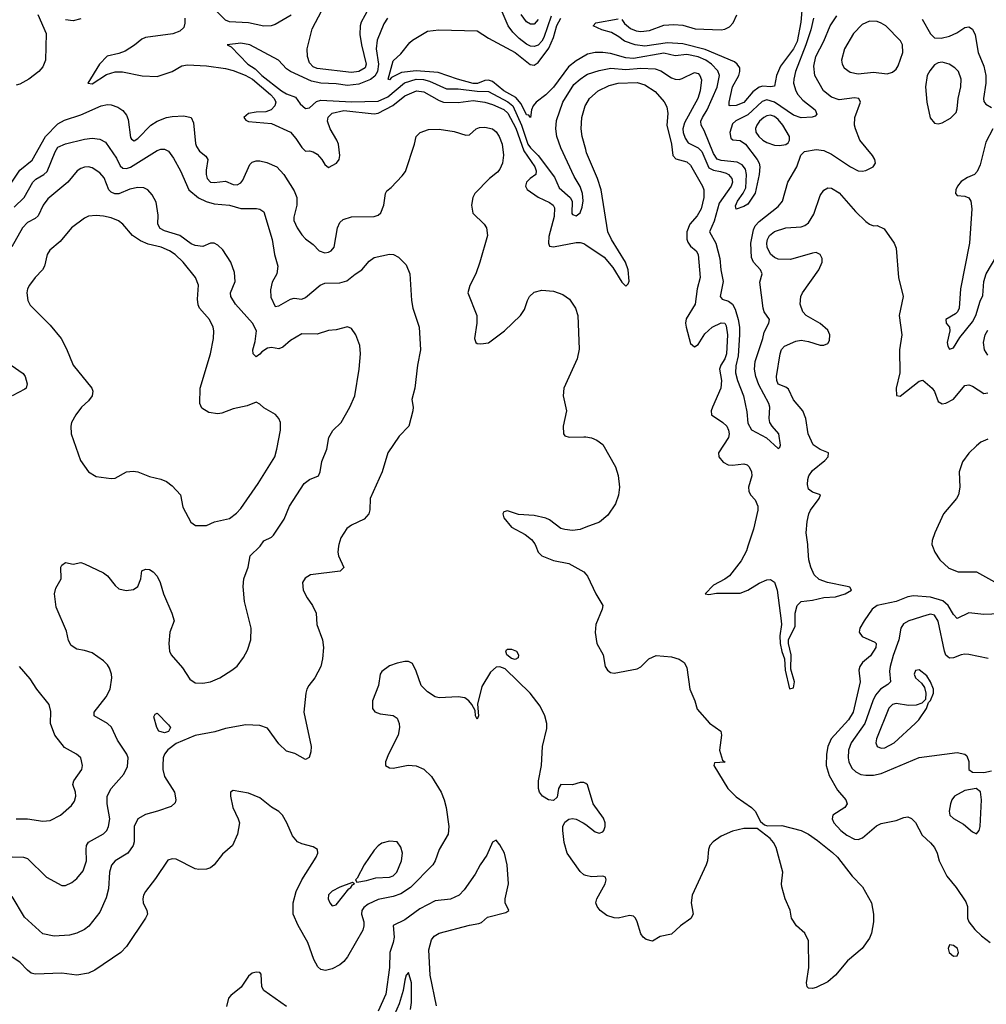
# Model space of a CAD drawing. Header units: inches. Extents: x 1682530 to 1839546, y 640742 to 791647.
# Tile 234 of 256: x 1697029 to 1702102, y 727598 to 732763. Entities that reach past the tile are written whole.
import ezdxf

# ---------------------------------------------------------------- set-up
doc = ezdxf.new("R2010")
doc.units = ezdxf.units.IN
doc.header["$MEASUREMENT"] = 0
for name, color, linetype in [('B6792', 7, 'Continuous'), ('B6793', 7, 'Continuous'), ('B7702', 7, 'Continuous'), ('B7703', 7, 'Continuous')]:
    doc.layers.add(name, color=color, linetype=linetype)

msp = doc.modelspace()

# ---------------------------------------------------------------- linework, layer by layer
at = {"layer": 'B6792', "color": 5}
for points, elevation in [([(1696990, 728371.8), (1697050, 728369.4), (1697070, 728362.3), (1697170, 728264.9), (1697250, 728221.1), (1697270, 728221.1), (1697303, 728237), (1697330, 728257.4), (1697362.3, 728297.7), (1697380.7, 728350), (1697378.3, 728410), (1697380.7, 728430), (1697391.1, 728448.9), (1697468.9, 728491.1), (1697486.3, 728510), (1697496, 728530), (1697502.7, 728570), (1697487.9, 728650), (1697489.1, 728690), (1697510, 728730.3), (1697575.8, 728804.2), (1697594.6, 728845.4), (1697599.1, 728890), (1697591.3, 728910), (1697542.3, 728982.3), (1697512, 729052), (1697491, 729071), (1697420.5, 729110), (1697419.7, 729130), (1697483.4, 729210), (1697503.7, 729250), (1697512.7, 729310), (1697510.9, 729330), (1697500.3, 729360.3), (1697490, 729378.4), (1697470, 729398.9), (1697410, 729441.7), (1697370, 729454.3), (1697330, 729459.7), (1697299.5, 729479.5), (1697286.1, 729506.1), (1697275.6, 729555.6), (1697221.4, 729681.5), (1697211.6, 729750), (1697219.7, 729780.3), (1697247, 729830), (1697246, 729890), (1697250, 729902), (1697270, 729914.8), (1697310, 729906.8), (1697350, 729914.8), (1697370, 729907.3), (1697470, 729860.7), (1697490, 729844.9), (1697530, 729794), (1697550, 729776.3), (1697588.5, 729768.5), (1697626.6, 729773.4), (1697649.4, 729790), (1697665.1, 729830), (1697670, 729871.3), (1697690, 729881), (1697710, 729878.8), (1697730, 729866.8), (1697750, 729842.8), (1697766, 729810), (1697784.4, 729750), (1697828.2, 729650), (1697840.7, 729610), (1697818, 729550), (1697811.7, 729490), (1697815.8, 729450), (1697824.4, 729430), (1697883, 729363), (1697923.1, 729303.1), (1697950, 729283.8), (1697990, 729282), (1698030, 729288.5), (1698079.3, 729310), (1698142.7, 729350), (1698170, 729370.8), (1698203.8, 729416.2), (1698224.1, 729455.9), (1698242.7, 729510), (1698243.9, 729570), (1698209.8, 729709.8), (1698202, 729790), (1698205.1, 729830), (1698228.3, 729890), (1698239.5, 729950), (1698290, 729998.8), (1698290.8, 730000)], 660), ([(1698703.2, 730000), (1698699.5, 729970), (1698702, 729950), (1698731.3, 729888.7), (1698710.6, 729869.4), (1698556, 729850), (1698527.6, 729832.4), (1698514, 729810), (1698516.9, 729770), (1698538, 729730), (1698566.3, 729690), (1698584.7, 729650), (1698588.2, 729590), (1698618, 729510), (1698623.9, 729470), (1698618.9, 729410), (1698609.7, 729370.3), (1698577.6, 729310), (1698547.3, 729270), (1698536.2, 729250), (1698531.6, 729230), (1698520.7, 729130), (1698559.3, 728950), (1698558, 728922), (1698548.4, 728891.6), (1698530, 728882), (1698473.7, 728913.7), (1698430, 728924.9), (1698390, 728964), (1698330, 729045.5), (1698290, 729059.5), (1698217, 729063), (1698110, 729044.2), (1698053, 729027), (1697950, 729006.8), (1697850, 728966.2), (1697807.5, 728932.5), (1697789.8, 728910), (1697782.8, 728890), (1697779.8, 728850), (1697780.3, 728830), (1697790, 728792.3), (1697842, 728710), (1697849.6, 728670.4), (1697844.9, 728655.1), (1697824, 728636), (1697753.2, 728610), (1697690, 728594), (1697649.7, 728570), (1697630.8, 728530), (1697629.8, 728450.2), (1697624.8, 728430), (1697597.4, 728390), (1697530, 728350.2), (1697511.8, 728328.2), (1697500.6, 728290), (1697496.1, 728203.9), (1697483.3, 728156.7), (1697450, 728081.6), (1697392.7, 728007.3), (1697369.6, 727990), (1697330, 727970.2), (1697290, 727959.7), (1697210, 727954.9), (1697150, 727967.4), (1697054.5, 728054.5), (1696990, 728163.7)], 640), ([(1699739, 730000), (1699750.6, 729970), (1699769.9, 729949.9), (1699830, 729925.3), (1699911.1, 729910), (1699990, 729866), (1700000, 729854.5)], 620), ([(1700000, 728755), (1699990, 728761.7), (1699970, 728760.9), (1699930, 728749.1), (1699869.8, 728750.2), (1699856.4, 728730), (1699850, 728684.9), (1699830, 728666.8), (1699804.7, 728670), (1699773.4, 728690), (1699757.5, 728710), (1699752, 728730), (1699752.1, 728770), (1699768.2, 728850), (1699772.8, 728950), (1699795.1, 729044.9), (1699795.5, 729070), (1699785.2, 729110), (1699761.1, 729161.1), (1699707.8, 729230), (1699577.5, 729357.5), (1699550, 729367.9), (1699530, 729366.7), (1699500, 729340), (1699455.6, 729264.4), (1699432.1, 729172.1), (1699438, 729110), (1699430, 729094), (1699422, 729110), (1699419.6, 729139.6), (1699402.8, 729170), (1699386, 729190), (1699365.1, 729205.1), (1699331, 729211), (1699230, 729204.8), (1699210, 729211), (1699170, 729236.6), (1699135.6, 729270), (1699110, 729344.9), (1699090, 729384.9), (1699070, 729395.5), (1699050, 729396.3), (1699010, 729387.7), (1698970, 729372.7), (1698930, 729342.6), (1698920.4, 729330), (1698913.1, 729270), (1698880.4, 729190), (1698880.5, 729150), (1698892.5, 729132.5), (1698921.8, 729121.8), (1698990, 729112.8), (1699010, 729098.4), (1699021.7, 729070), (1699023.5, 729050), (1699015.3, 729010), (1698965.4, 728910), (1698949.6, 728870), (1698949.5, 728850), (1698970, 728838), (1698990, 728837), (1699068.2, 728851.8), (1699110, 728848.7), (1699150, 728830.8), (1699190, 728793.3), (1699241.4, 728710), (1699256.3, 728670), (1699266.8, 728630), (1699282, 728530), (1699278.7, 728490), (1699231.2, 728410), (1699209.3, 728350.7), (1699197.1, 728330), (1699080.4, 728210), (1699030, 728176.9), (1698990, 728163.8), (1698910, 728148), (1698857.4, 728122.6), (1698834.9, 728105.1), (1698824.8, 728090), (1698823.3, 728070), (1698835.4, 728030), (1698836.1, 728010), (1698830, 727986.5), (1698750, 727846.7), (1698730, 727821.6), (1698710, 727805.4), (1698670, 727782.8), (1698634.9, 727774.9), (1698610, 727779.5), (1698593.5, 727793.5), (1698572.6, 727832.6), (1698541.9, 727921.9), (1698490, 728011.7), (1698465.4, 728070), (1698464.7, 728130), (1698480.9, 728190), (1698509.4, 728250), (1698585.8, 728370), (1698594.2, 728390), (1698592, 728410), (1698570, 728423.9), (1698510, 728439.2), (1698487, 728450), (1698461.1, 728481.1), (1698431, 728550), (1698408.3, 728590), (1698389.6, 728609.6), (1698350, 728631.9), (1698290, 728680.2), (1698230, 728706), (1698150, 728718.8), (1698135.3, 728710), (1698135.1, 728690), (1698147.2, 728630), (1698176.8, 728570), (1698182.2, 728550), (1698172.2, 728490), (1698146.3, 728430), (1698094.5, 728385.5), (1698049.6, 728330), (1698030, 728314), (1698010, 728307.2), (1697970, 728304.2), (1697950, 728307.4), (1697850, 728358.3), (1697830, 728360.9), (1697806.2, 728353.8), (1697742.3, 728257.7), (1697689.6, 728190), (1697679.6, 728170), (1697675.1, 728150), (1697678, 728130), (1697696.2, 728090), (1697699.5, 728070), (1697689.6, 728050), (1697590, 727901.3), (1697560.5, 727870), (1697423.4, 727776.6), (1697390, 727761.6), (1697330, 727751.2), (1697250, 727761.7), (1697110, 727755.5), (1697090, 727760.9), (1697070, 727775.9), (1697030, 727819.4), (1696990, 727844.6)], 620), ([(1697010, 728571), (1697070, 728570.2), (1697150, 728558), (1697190, 728561.1), (1697242.9, 728590), (1697300.4, 728639.6), (1697316.8, 728663.2), (1697324, 728690), (1697322.6, 728710), (1697307.8, 728750), (1697313.3, 728770), (1697354.8, 728830), (1697359.7, 728850), (1697349.7, 728890), (1697327.3, 728910), (1697264.2, 728944.2), (1697212.9, 729010), (1697191.8, 729070), (1697193.3, 729133.3), (1697184.7, 729170), (1697118.9, 729250), (1697084.2, 729304.2), (1697028.2, 729370)], 680), ([(1700000, 728273.7), (1699990, 728276.3), (1699970, 728294), (1699902, 728390), (1699886.8, 728446.8), (1699879.8, 728510), (1699880.2, 728530), (1699890, 728553.3), (1699911.3, 728568.7), (1699930, 728571.9), (1699950, 728568.1), (1699986.8, 728550), (1700000, 728540)], 620), ([(1699216.6, 727590), (1699184.2, 727750), (1699177.4, 727882.6), (1699190, 727935.1), (1699205.3, 727954.7), (1699230, 727970.6), (1699390, 728012.8), (1699438.7, 728021.3), (1699452.8, 728027.2), (1699485.3, 728054.7), (1699580.7, 728079.3), (1699596, 728090), (1699577.4, 728130), (1699576.5, 728150), (1699594.2, 728230), (1699587.7, 728330), (1699573, 728390), (1699550, 728434.9), (1699530, 728458.4), (1699510, 728448.2), (1699480.8, 728379.2), (1699445.7, 728330), (1699420.2, 728279.8), (1699362.6, 728197.4), (1699336.1, 728170), (1699290.5, 728149.5), (1699210, 728141.1), (1699130, 728098.2), (1699050, 728041.3), (1698988.9, 728011.1), (1698994.7, 727950), (1698990, 727920.9), (1698972.2, 727870), (1698970.3, 727790), (1698950.4, 727650), (1698910, 727560.9)], 580), ([(1698430, 727586.3), (1698310.2, 727670), (1698299.4, 727690), (1698295.9, 727755.9), (1698290, 727764.9), (1698270, 727766.7), (1698250, 727760.3), (1698230, 727744.9), (1698192, 727688), (1698136.7, 727643.3), (1698125.6, 727630), (1698114.1, 727585.9)], 580), ([(1699080.4, 727570), (1699086.2, 727606.2), (1699085.3, 727710), (1699070, 727764.9), (1699058.4, 727750), (1699050, 727724.7), (1699042.4, 727670), (1699020.6, 727599.4), (1698984.4, 727515.6)], 560)]:
    msp.add_lwpolyline(points, dxfattribs=dict(at, elevation=elevation))
for points, elevation in [([(1699630, 729405.7), (1699610, 729411.6), (1699586.3, 729430), (1699580.9, 729450), (1699583.6, 729456.4), (1699590, 729460.7), (1699610, 729461.3), (1699636.4, 729450), (1699646.4, 729430), (1699645.2, 729414.8)], 620), ([(1697790, 729021.7), (1697759.7, 729030), (1697749.7, 729050), (1697734, 729106), (1697740.7, 729119.3), (1697750, 729124), (1697810, 729064.4), (1697820.3, 729050), (1697810, 729029)], 640), ([(1698970, 728454), (1698930, 728442.7), (1698910, 728429.3), (1698890, 728406), (1698838, 728330), (1698801, 728259), (1698792, 728250), (1698798, 728238), (1698850, 728246.7), (1698898.7, 728261.3), (1698970, 728264.5), (1698990, 728271.8), (1699008.2, 728290), (1699032.6, 728350), (1699038.4, 728390), (1699030, 728422), (1699010, 728449)], 640), ([(1698776.4, 728236.4), (1698770, 728235.3), (1698710, 728212.3), (1698670, 728191.8), (1698650, 728172.3), (1698648.2, 728150), (1698657.3, 728130), (1698670, 728114.8), (1698690, 728118.8), (1698756.5, 728203.5), (1698768, 728210), (1698775.3, 728224.7), (1698786, 728230)], 640)]:
    msp.add_lwpolyline(points, close=True, dxfattribs=dict(at, elevation=elevation))
at = {"layer": 'B6793', "color": 5}
for points, elevation in [([(1698860, 732820), (1698820.7, 732750), (1698815.4, 732730), (1698815.1, 732684.9), (1698822.8, 732630), (1698848.1, 732530), (1698842.2, 732510), (1698810, 732490.5), (1698770, 732486.1), (1698590, 732506.1), (1698570, 732515.7), (1698550, 732536.9), (1698540.1, 732570), (1698538.3, 732610), (1698564.8, 732715.2), (1698614.4, 732810)], 580), ([(1699819.1, 732780.9), (1699780.5, 732670), (1699770, 732650.1), (1699750, 732629.6), (1699730, 732621.5), (1699710, 732623.8), (1699690, 732633.5), (1699650, 732663.1), (1699616.7, 732696.7), (1699593.6, 732730), (1699555.5, 732815.5)], 560), ([(1697124.2, 732790), (1697167.5, 732690), (1697165.3, 732550), (1697150, 732514.4), (1697129.9, 732490), (1697077.7, 732450), (1697030, 732424), (1697010, 732418.7)], 620), ([(1697350, 732767.3), (1697310, 732757.2), (1697270, 732762.6)], 620), ([(1697895.2, 732770), (1697896.5, 732743.5), (1697890, 732721.5), (1697870, 732701.9), (1697832.3, 732687.7), (1697690, 732669.1), (1697670, 732659.7), (1697631.8, 732628.2), (1697582.1, 732597.9), (1697550, 732584.6), (1697488.7, 732571.3), (1697448.7, 732530), (1697387.3, 732430), (1697410, 732426.8), (1697484.4, 732475.6), (1697530, 732489.6), (1697568.8, 732488.8), (1697672.5, 732467.5), (1697750, 732464), (1697830, 732491.1), (1697880.1, 732519.9), (1697910, 732525.4), (1698010, 732520.7), (1698110, 732506.3), (1698150, 732495.6), (1698212.2, 732472.2), (1698250.5, 732450.5), (1698346.2, 732370), (1698364.2, 732350), (1698372.8, 732330), (1698368.9, 732310), (1698349.9, 732290.1), (1698321, 732279), (1698270, 732277.8), (1698229.7, 732270), (1698205.7, 732250), (1698216.3, 732236.3), (1698230, 732227.9), (1698350, 732218.4), (1698450, 732172.4), (1698479.2, 732139.2), (1698510, 732092), (1698530, 732072.1), (1698550, 732074.2), (1698570, 732068.8), (1698590, 732056.5), (1698615.8, 732030), (1698630, 732003.6), (1698650, 731987.8), (1698691.8, 732010), (1698706.3, 732030), (1698710.2, 732049.8), (1698701.7, 732110), (1698694.6, 732130), (1698658.7, 732190), (1698645.1, 732230), (1698648.3, 732251.7), (1698670, 732272.5), (1698730, 732285.6), (1698890, 732268), (1698910, 732271.4), (1698988.2, 732311.8), (1699050, 732363.1), (1699111.3, 732388.7), (1699150, 732384.8), (1699230, 732338.2), (1699253.6, 732330), (1699330, 732327.8), (1699410, 732337.9), (1699470, 732329.9), (1699510, 732317.9), (1699570, 732292.1), (1699592, 732272), (1699633.8, 732193.8), (1699675.2, 732075.2), (1699732.7, 731990), (1699740.3, 731970), (1699738.9, 731950), (1699709.2, 731930), (1699689.4, 731910), (1699684.6, 731890), (1699691.8, 731871.8), (1699750, 731832.4), (1699810, 731803.9), (1699829.2, 731790), (1699836.2, 731776.2), (1699835.2, 731730), (1699805.6, 731625.6), (1699805, 731590), (1699810, 731574.7), (1699830.6, 731570.6), (1699950, 731593.5), (1699970, 731594.4), (1699990, 731589), (1700000, 731582.3)], 580), ([(1698453.7, 732786.3), (1698370, 732737.5), (1698349.9, 732730.1), (1698310.6, 732729.4), (1698230, 732746.4), (1698131.2, 732751.2), (1698110, 732759.6), (1698058.8, 732810)], 580), ([(1698959.9, 732770), (1698940, 732740), (1698905.5, 732654.5), (1698900.9, 732610), (1698912.1, 732530), (1698907.9, 732490), (1698893.4, 732466.6), (1698871.2, 732448.8), (1698810, 732424), (1698750, 732417), (1698690, 732425.9), (1698610, 732430.4), (1698560.1, 732440.1), (1698450.4, 732490.4), (1698430, 732505.5), (1698388, 732550), (1698237.1, 732630), (1698190, 732640.2), (1698118, 732630), (1698139.6, 732619.6), (1698226.6, 732530), (1698264.3, 732504.3), (1698300.2, 732470), (1698403.9, 732390), (1698430, 732373.2), (1698476, 732356), (1698501.3, 732321.3), (1698530, 732297.4), (1698550, 732300.5), (1698586.2, 732333.8), (1698610, 732341.1), (1698770, 732332.3), (1698910, 732334.6), (1698961.5, 732358.5), (1699048.3, 732431.7), (1699110, 732450.9), (1699148.9, 732448.9), (1699180.8, 732440.8), (1699270, 732400.3), (1699330, 732399.8), (1699430, 732387.3), (1699490, 732385.5), (1699591.6, 732331.6), (1699616.8, 732310), (1699662.3, 732210), (1699695.9, 732110), (1699710, 732089.7), (1699750.1, 732050.1), (1699836.7, 731936.7), (1699859.8, 731879.8), (1699918, 731830), (1699928.7, 731810), (1699926.5, 731746.5), (1699930, 731740.7), (1699950, 731733.3), (1699970, 731749.6), (1699981.7, 731778.3), (1699987, 731813), (1699983.1, 731850), (1699970, 731886.7), (1699940.1, 731940.1), (1699869.5, 732090), (1699848.8, 732150), (1699842.8, 732190), (1699847, 732233), (1699880.4, 732330), (1699938.2, 732421.8), (1699970, 732451.2), (1700000, 732470.7)], 560), ([(1700000, 732576.5), (1699950, 732547.2), (1699910, 732515), (1699831.1, 732408.9), (1699790, 732368.8), (1699739.1, 732330), (1699723.9, 732310), (1699715.8, 732290), (1699710, 732249.2), (1699701, 732261), (1699690, 732264.2), (1699661, 732321), (1699633.6, 732353.6), (1699570, 732388.7), (1699510, 732438.4), (1699490, 732445.9), (1699470, 732443.2), (1699432.6, 732427.4), (1699410, 732427.6), (1699327.7, 732450), (1699225.9, 732485.9), (1699110, 732494), (1699034, 732486), (1698981, 732459), (1698970, 732447.3), (1698962.9, 732450), (1698990, 732546), (1699030, 732582.8), (1699076.6, 732643.4), (1699090, 732656), (1699170, 732702), (1699229.8, 732710.2), (1699430, 732704), (1699490, 732665.8), (1699630, 732590.5), (1699707.6, 732527.6), (1699730, 732524.3), (1699750, 732537.3), (1699806.2, 732613.8), (1699830.5, 732669.5), (1699847.5, 732732.5), (1699870, 732770.1)], 540), ([(1699750, 732763.8), (1699730, 732739.8), (1699710, 732739.8), (1699690, 732751.9), (1699662, 732790)], 580), ([(1696987.3, 731910), (1697030, 731973.9), (1697094.5, 732025.5), (1697164.9, 732150), (1697230, 732216.9), (1697264.7, 732235.3), (1697350, 732263.4), (1697456.5, 732310), (1697490, 732317), (1697510, 732316.4), (1697543.9, 732303.9), (1697570, 732286.3), (1697590, 732261.5), (1697598.4, 732238.4), (1697610, 732144.5), (1697615.4, 732135.4), (1697630, 732126.6), (1697650, 732138.5), (1697717.8, 732210), (1697750, 732230.9), (1697800.4, 732250), (1697830, 732255.5), (1697890, 732259), (1697928.9, 732248.9), (1697941.7, 732221.7), (1697952.5, 732112.5), (1697957.9, 732097.9), (1697973.6, 732073.6), (1698006, 732046), (1698016.1, 732030), (1698007.6, 731972.4), (1698008.6, 731950), (1698014, 731930), (1698030, 731909.9), (1698050, 731908.1), (1698110, 731915), (1698150, 731898), (1698170, 731895.7), (1698190, 731907), (1698199.7, 731920.3), (1698237.1, 732002.9), (1698250, 732015.6), (1698270, 732022.2), (1698290, 732022.3), (1698326.4, 732013.6), (1698379.1, 731990), (1698416.2, 731950), (1698470, 731864.2), (1698483.1, 731830), (1698483.1, 731790), (1698467.5, 731727.5), (1698468, 731710), (1698486.1, 731670), (1698510, 731633.5), (1698530, 731612.5), (1698570, 731582.6), (1698601.7, 731550), (1698630, 731539.9), (1698650, 731542.4), (1698664.6, 731550), (1698680.6, 731570), (1698698, 731670), (1698710, 731698.3), (1698726.2, 731713.8), (1698771.5, 731728.5), (1698889.4, 731730.6), (1698910, 731737.8), (1698924.4, 731750), (1698940.6, 731790), (1698948.4, 731851.6), (1698955.8, 731864.2), (1698978.5, 731881.5), (1699037, 731943), (1699053.9, 731966.1), (1699101.5, 732110), (1699110.3, 732150), (1699130.4, 732170), (1699174.2, 732185.8), (1699230, 732187.7), (1699310, 732176), (1699370, 732156.5), (1699390, 732158.3), (1699425.5, 732190), (1699443.3, 732196.7), (1699470, 732199.1), (1699510, 732189.4), (1699530, 732173.5), (1699546.3, 732150), (1699561.5, 732110), (1699568.8, 732051.2), (1699563.2, 732010), (1699550, 731978.4), (1699537.7, 731962.3), (1699494.6, 731930), (1699417.8, 731850), (1699407, 731830), (1699399.8, 731790), (1699407.2, 731747.2), (1699467.8, 731690), (1699479.7, 731670), (1699485.1, 731630), (1699445.1, 731490), (1699423, 731430), (1699391, 731369), (1699381.3, 731330), (1699428.3, 731210), (1699428.4, 731170), (1699417, 731090), (1699422.7, 731070), (1699430, 731064.5), (1699450, 731061.6), (1699490, 731068.2), (1699573.1, 731130), (1699656.9, 731210), (1699677.8, 731242.2), (1699693.7, 731290), (1699704.9, 731310), (1699730, 731332.6), (1699770, 731343.9), (1699830, 731339.3), (1699880.7, 731320.7), (1699915.7, 731295.7), (1699946.6, 731250), (1699958.5, 731210), (1699966.3, 731033.7), (1699955.9, 730984.1), (1699884.7, 730830), (1699881.8, 730790), (1699899.1, 730710), (1699882.4, 730630), (1699883, 730590), (1699890, 730579.5), (1699912.3, 730572.3), (1699990, 730575.1), (1700000, 730573.7)], 620), ([(1700000, 732082), (1699982.1, 732150), (1699976.6, 732190), (1699979.3, 732250), (1699996.4, 732310), (1700000, 732316.1)], 580), ([(1697000.4, 731779.6), (1697053.4, 731830), (1697097.7, 731910), (1697114.1, 731925.9), (1697156.9, 731950), (1697174.2, 731965.8), (1697215.9, 732070), (1697230, 732093.3), (1697270, 732110.6), (1697370, 732135.9), (1697410, 732140.3), (1697450, 732136.4), (1697480, 732120), (1697536.7, 732036.7), (1697556.4, 731996.4), (1697570, 731983.6), (1697590, 731982), (1697610, 731988.5), (1697750, 732075.5), (1697770, 732083.5), (1697790, 732083.5), (1697810, 732072.4), (1697837, 732037), (1697873.3, 731970), (1697917.2, 731870), (1697968.3, 731828.3), (1698008.2, 731808.2), (1698050, 731796.1), (1698130, 731789.3), (1698190, 731772), (1698271.8, 731771.8), (1698290, 731768), (1698310, 731754.5), (1698354, 731610), (1698366.4, 731530), (1698384.7, 731470), (1698379.3, 731430), (1698354.6, 731385.4), (1698344.8, 731344.8), (1698347.2, 731307.2), (1698370, 731258), (1698390, 731262.3), (1698450, 731296.2), (1698470, 731300.9), (1698510, 731296.8), (1698530, 731304.4), (1698606.7, 731370), (1698630, 731381), (1698710, 731381.5), (1698747.1, 731392.9), (1698790, 731428.3), (1698824.9, 731450), (1698863.8, 731496.2), (1698890, 731515.4), (1698970, 731533), (1698991, 731531), (1699017.2, 731517.3), (1699057.4, 731477.4), (1699077.6, 731430), (1699085.4, 731290), (1699092.1, 731250), (1699125.7, 731150), (1699133.5, 731030), (1699117.2, 730950), (1699102.6, 730830), (1699087.8, 730770), (1699093.6, 730730), (1699091.8, 730710), (1699071.8, 730630), (1699021.7, 730578.3), (1698961.6, 730490), (1698931.8, 730390), (1698868.5, 730251.5), (1698867.8, 730192.2), (1698862, 730170), (1698837.4, 730142.6), (1698770, 730110.6), (1698745.8, 730094.2), (1698714.8, 730045.2), (1698704.5, 730010), (1698703.2, 730000)], 640), ([(1698290.8, 730000), (1698311.1, 730028.9), (1698350, 730048.9), (1698360.7, 730059.3), (1698418.2, 730141.9), (1698446, 730210), (1698523.1, 730330), (1698550, 730350.3), (1698596.9, 730370), (1698606.3, 730390), (1698614.4, 730445.6), (1698640.4, 730510), (1698651.2, 730570), (1698672.8, 730607.2), (1698716.9, 730650), (1698762.7, 730730), (1698787.4, 730790), (1698811.5, 730930), (1698818.7, 731010), (1698814.1, 731054.1), (1698793.3, 731110), (1698770, 731142.9), (1698750, 731151.1), (1698690, 731135.4), (1698650, 731131.3), (1698590, 731112.4), (1698510, 731114), (1698450, 731079.1), (1698410, 731045.1), (1698390, 731035.8), (1698350, 731043.1), (1698330, 731039.7), (1698299.6, 731020.4), (1698290, 731007.3), (1698270, 730994), (1698254, 731010), (1698252.7, 731030), (1698266, 731074), (1698271.4, 731130), (1698250.7, 731170), (1698161.1, 731270), (1698136.8, 731310), (1698136.5, 731330), (1698159.8, 731390), (1698157, 731437), (1698138.3, 731490), (1698096.1, 731556.1), (1698070, 731579.6), (1698050, 731589.6), (1698030, 731589.7), (1697990, 731572.8), (1697950, 731578.5), (1697930, 731587.2), (1697870, 731629.9), (1697790, 731655), (1697766.7, 731666.7), (1697754.6, 731690), (1697756.7, 731736.7), (1697744.8, 731804.8), (1697724.5, 731844.5), (1697702.4, 731870), (1697681, 731881), (1697650, 731882), (1697607.3, 731872.7), (1697550, 731848.8), (1697528.5, 731848.5), (1697510, 731857), (1697497.8, 731870), (1697472.7, 731932.7), (1697450, 731959.3), (1697410, 731985), (1697390, 731990.7), (1697370, 731989.8), (1697350, 731982.6), (1697331, 731969), (1697282.8, 731910), (1697176.5, 731823.5), (1697153.4, 731790), (1697125.8, 731734.2), (1697110, 731719.8), (1697070, 731698.2), (1697044.5, 731670), (1696988.1, 731571.9)], 660), ([(1696984.9, 730950), (1697047.3, 730907.3), (1697058.9, 730890), (1697068.5, 730851.5), (1697063, 730830), (1697056.1, 730823.9), (1696990, 730789.8)], 660), ([(1700000, 730099.7), (1699970, 730088.2), (1699930, 730083.5), (1699890, 730087.9), (1699870, 730094.3), (1699810, 730138.2), (1699790, 730147.1), (1699730, 730161.2), (1699647.5, 730167.5), (1699590, 730186.7), (1699570, 730180.7), (1699565.4, 730170), (1699569.8, 730150), (1699610, 730100.7), (1699682.3, 730062.3), (1699716.1, 730036.1), (1699733.7, 730013.7), (1699739, 730000)], 620)]:
    msp.add_lwpolyline(points, dxfattribs=dict(at, elevation=elevation))
at = {"layer": 'B6793', "color": 5, "elevation": 680}
msp.add_lwpolyline([(1697430, 731735.4), (1697390, 731731.3), (1697370, 731721.3), (1697301.6, 731670), (1697240.9, 731599.1), (1697186.8, 731553.2), (1697174, 731530), (1697160.3, 731470), (1697148.4, 731450), (1697110, 731409.5), (1697080.4, 731370), (1697070.4, 731350), (1697067.2, 731330), (1697072.9, 731290), (1697084.9, 731264.9), (1697190, 731159.5), (1697247.2, 731090), (1697275.8, 731035.8), (1697310.3, 730950), (1697407.2, 730830), (1697413.6, 730813.6), (1697410, 730789.5), (1697390, 730763.6), (1697354, 730730), (1697324.4, 730690), (1697301.6, 730650), (1697297.1, 730630), (1697299.1, 730590), (1697348, 730450), (1697390, 730390.7), (1697430, 730366.4), (1697510, 730356.4), (1697530, 730358.4), (1697590, 730390.8), (1697625.6, 730394.4), (1697650, 730390.7), (1697710, 730366.7), (1697770, 730351.8), (1697799.7, 730339.7), (1697830, 730317.6), (1697873.7, 730270), (1697886.1, 730206.1), (1697927.5, 730127.5), (1697951.3, 730110), (1698010, 730109.1), (1698051.3, 730128.7), (1698130, 730146), (1698166.7, 730173.3), (1698190, 730199.1), (1698280.8, 730330), (1698367.5, 730470), (1698379.4, 730510), (1698398, 730610), (1698398.4, 730650), (1698389.5, 730670), (1698371.1, 730691.1), (1698310, 730726), (1698290, 730745.6), (1698270, 730755.8), (1698222.7, 730737.3), (1698150, 730721.2), (1698090, 730698.3), (1698070, 730695.2), (1698021.9, 730701.9), (1697985.3, 730725.3), (1697974, 730750), (1697977.2, 730830), (1698030.5, 731009.5), (1698046.4, 731090), (1698048.7, 731130), (1698045.1, 731150), (1698025.1, 731190), (1697973.5, 731250), (1697966.2, 731266.2), (1697963, 731297), (1697968.5, 731370), (1697952.1, 731410), (1697887.1, 731490), (1697845, 731530), (1697815.1, 731550), (1697772.2, 731570), (1697704.2, 731584.2), (1697663.2, 731603.2), (1697620.7, 731630), (1697571.3, 731690), (1697547.7, 731707.7), (1697510, 731722.7), (1697470, 731732.1)], close=True, dxfattribs=at)
at = {"layer": 'B7702', "color": 5}
for points, elevation in [([(1700850.7, 730000), (1700843, 729977), (1700815.8, 729924.2), (1700755.2, 729844.8), (1700730, 729826.9), (1700670, 729796.1), (1700626.6, 729750), (1700646.7, 729746.7), (1700686.3, 729753.7), (1700810, 729755.1), (1700850, 729770.6), (1700910, 729806.9), (1700950, 729824.1), (1700970, 729825.8), (1700990, 729812), (1701004.3, 729770), (1701025.5, 729610), (1701026.7, 729590), (1701018.1, 729530), (1701019.9, 729490), (1701028.4, 729448.4), (1701042.5, 729410), (1701046.8, 729350), (1701070, 729252.7), (1701090, 729258), (1701095.2, 729290), (1701075.9, 729355.9), (1701078.9, 729430), (1701063.5, 729490), (1701064.2, 729510), (1701099, 729581), (1701098.4, 729650), (1701109.6, 729690.4), (1701130, 729710.6), (1701190, 729717.3), (1701250, 729732.4), (1701310, 729734.7), (1701361.3, 729750), (1701395.5, 729770), (1701385.5, 729785.5), (1701372, 729790), (1701269.5, 729809.5), (1701225.4, 729825.4), (1701199.7, 729850), (1701180.9, 729890), (1701170.2, 729930), (1701166.5, 730000)], 580), ([(1701820.4, 730000), (1701832.3, 729970), (1701858.9, 729930), (1701905.3, 729885.3), (1701954.4, 729865.6), (1702050, 729865.5), (1702176, 729796)], 620), ([(1700000, 729854.5), (1700010, 729843.1), (1700053.6, 729750), (1700088.9, 729690), (1700086.6, 729670), (1700052.8, 729590), (1700048.8, 729548.8), (1700059.1, 729490), (1700092.2, 729430), (1700102, 729370), (1700114, 729350), (1700130, 729338.9), (1700150, 729334), (1700270, 729357), (1700290, 729367.6), (1700332, 729410), (1700370, 729426.8), (1700450, 729420.7), (1700490, 729407.7), (1700516, 729390), (1700530, 729365.2), (1700547, 729250), (1700573.3, 729190), (1700585.6, 729145.6), (1700650, 729071.8), (1700709.6, 729029.6), (1700713.3, 729010), (1700701.6, 728930), (1700718, 728878), (1700732.3, 728867.7), (1700675.3, 728864.7), (1700672.7, 728850), (1700745.1, 728730), (1700790, 728685.1), (1700869.6, 728629.6), (1700889.2, 728610), (1700917.2, 728557.2), (1700939, 728539), (1700953.6, 728533.6), (1701030, 728536), (1701130.6, 728509.4), (1701170, 728489.7), (1701217, 728457), (1701294.5, 728394.6), (1701321.3, 728370), (1701398, 728270), (1701453.2, 728213.2), (1701499.4, 728130), (1701510.8, 728070), (1701509.9, 728030), (1701500.2, 727970), (1701490, 727945.2), (1701450, 727890.3), (1701373.7, 727826.3), (1701310, 727750.7), (1701270, 727716.3), (1701210, 727684.9), (1701190, 727680.7), (1701170, 727682.8), (1701162.8, 727690), (1701158, 727710), (1701170.4, 727790), (1701168.4, 727930), (1701150.4, 727970), (1701106.4, 728010), (1701080.5, 728050), (1701072.1, 728092.1), (1701047.3, 728150), (1701030, 728214), (1701027.7, 728230), (1701034.8, 728290), (1700999.3, 728419.3), (1700986, 728446), (1700968, 728468), (1700899.1, 728519.1), (1700830, 728519.5), (1700770, 728505.3), (1700710, 728479.5), (1700669.4, 728450), (1700651.8, 728430), (1700644.2, 728410), (1700638.4, 728350), (1700632, 728330), (1700558.7, 728170), (1700553.6, 728130), (1700563.7, 728070), (1700551.6, 728048.4), (1700497.2, 728010), (1700450, 727966), (1700390, 727952.7), (1700350, 727928.5), (1700318, 727938), (1700302, 727950), (1700290, 727966.8), (1700270, 728031), (1700260.5, 728050), (1700250, 728059.3), (1700230, 728063.1), (1700170, 728048.9), (1700150, 728050.3), (1700110, 728063.7), (1700075.8, 728090), (1700060.3, 728110), (1700053.4, 728130), (1700057.8, 728150), (1700102.2, 728230), (1700107.9, 728250), (1700103.9, 728263.9), (1700090.2, 728270.2), (1700030, 728266), (1700000, 728273.7)], 620), ([(1702173.3, 729646.7), (1702090, 729642.9), (1702010, 729650.6), (1701950, 729621.5), (1701930, 729642), (1701902.4, 729690), (1701873.7, 729713.7), (1701810, 729734), (1701719.8, 729740.2), (1701690, 729734.7), (1701630.1, 729709.9), (1701530, 729689.5), (1701503.6, 729670), (1701460.8, 729610), (1701438.9, 729570), (1701435.5, 729550), (1701450, 729527.7), (1701517.2, 729497.2), (1701524.5, 729490), (1701523, 729470), (1701494, 729426), (1701452.3, 729390), (1701438.6, 729370), (1701434, 729350), (1701439.7, 729290), (1701403.3, 729130), (1701379.8, 729090), (1701288.2, 728990), (1701271.3, 728950), (1701263.5, 728910), (1701262.4, 728850), (1701277.4, 728797.4), (1701321.5, 728721.5), (1701365.3, 728670), (1701372.4, 728650), (1701359.1, 728630), (1701297.3, 728590), (1701294, 728570), (1701302, 728550), (1701339.1, 728510), (1701370, 728484.9), (1701410, 728463.7), (1701430, 728462.4), (1701453.2, 728470), (1701526.4, 728533.6), (1701550, 728546.7), (1701630, 728562.4), (1701670, 728578), (1701690, 728580.5), (1701710, 728573), (1701730, 728550.5), (1701765.4, 728485.4), (1701810, 728444.2), (1701830, 728419.5), (1701844.4, 728390), (1701855.5, 728350), (1701894.7, 728270), (1701944, 728210), (1701994.4, 728134.4), (1702003.2, 728110), (1702004.2, 728050), (1702011, 728030), (1702041.6, 727990), (1702076.7, 727956.7), (1702122.4, 727922.4)], 620), ([(1702112.4, 729412.4), (1702010, 729432.6), (1701990, 729435.1), (1701971.2, 729431.2), (1701930, 729414.2), (1701910, 729412.7), (1701899.9, 729419.9), (1701890, 729428.6), (1701882.5, 729450), (1701850, 729607.8), (1701830, 729638.9), (1701810, 729643.4), (1701790, 729639.5), (1701696.3, 729610), (1701667.2, 729592.8), (1701654.6, 729570), (1701644.1, 729510), (1701613.4, 729426.6), (1701598.4, 729370), (1701595, 729345), (1701599.4, 729290), (1701585.4, 729274.6), (1701546.8, 729250), (1701520.5, 729219.5), (1701506.1, 729190), (1701464.3, 729070), (1701393.6, 728970), (1701378.9, 728930), (1701377, 728890), (1701381.1, 728870), (1701397.1, 728837.1), (1701416.7, 728816.7), (1701443.6, 728803.6), (1701470, 728799), (1701510, 728800.4), (1701550, 728808.6), (1701750, 728892.2), (1701950, 728917.6), (1701990.4, 728910.4), (1702000.7, 728900.7), (1702010.6, 728870.6), (1702010.7, 728830), (1702030, 728815.5), (1702090, 728814.3), (1702130, 728822.3)], 640), ([(1700000, 728540), (1700050, 728502), (1700070, 728495.8), (1700090, 728502.6), (1700095.8, 728510), (1700102.6, 728530), (1700101.8, 728550), (1700093.4, 728573.4), (1700039.8, 728650), (1700010, 728748.2), (1700000, 728755)], 620)]:
    msp.add_lwpolyline(points, dxfattribs=dict(at, elevation=elevation))
for points, elevation in [([(1701750, 729352.3), (1701730, 729348.7), (1701723.8, 729330), (1701730.8, 729310), (1701762.9, 729282.9), (1701778.7, 729258.7), (1701784.4, 729230), (1701782.8, 729197.2), (1701763.4, 729176.6), (1701733.7, 729166.3), (1701694.4, 729165.6), (1701630, 729176.3), (1701610, 729169.8), (1701590, 729150.8), (1701526.7, 728990), (1701522.7, 728970), (1701530, 728949.1), (1701550, 728941.7), (1701570, 728943.5), (1701618.2, 728970), (1701729.8, 729070), (1701748.4, 729090), (1701789.2, 729150), (1701799, 729181), (1701810, 729191.3), (1701826, 729230), (1701826, 729250), (1701809.3, 729290), (1701790, 729320.9)], 660), ([(1702049.7, 728729.7), (1701990, 728719), (1701935.6, 728690), (1701920.9, 728670), (1701913.7, 728650), (1701907.6, 728610), (1701910.5, 728590), (1701930, 728572.7), (1701982.8, 728542.8), (1702030, 728502.8), (1702050, 728491.3), (1702064, 728510), (1702069.4, 728530.6), (1702076.4, 728670), (1702072.6, 728712.6)], 640), ([(1701910, 727908.7), (1701902, 727890), (1701908.2, 727870), (1701930, 727850.8), (1701950, 727851.3), (1701957, 727870), (1701951.8, 727890), (1701930, 727905.2)], 620)]:
    msp.add_lwpolyline(points, close=True, dxfattribs=dict(at, elevation=elevation))
at = {"layer": 'B7703', "color": 5}
for points, elevation in [([(1700000, 732470.7), (1700010, 732477.3), (1700070, 732496.9), (1700131.8, 732508.3), (1700210, 732501.6), (1700290, 732508.5), (1700364.2, 732504.2), (1700394.5, 732494.5), (1700450, 732457.6), (1700470, 732449.9), (1700490, 732449.2), (1700505.5, 732454.5), (1700570, 732486.4), (1700590, 732480.4), (1700599.3, 732470), (1700607.6, 732447.6), (1700601.3, 732390), (1700588.5, 732350), (1700518.4, 732221.6), (1700509.9, 732190), (1700511.8, 732170), (1700521.5, 732141.5), (1700537.2, 732117.2), (1700589.6, 732089.6), (1700610, 732070.5), (1700645.5, 731985.5), (1700670, 731972.7), (1700707, 731967), (1700736.6, 731956.6), (1700749.9, 731949.9), (1700766.3, 731930), (1700769.9, 731910), (1700763.6, 731890), (1700700.5, 731799.5), (1700674, 731706), (1700649.1, 731650), (1700682.2, 731590), (1700703.1, 731510), (1700708.2, 731450), (1700720.6, 731390), (1700705.7, 731310), (1700716.5, 731296.5), (1700750, 731286.1), (1700770, 731269.9), (1700784.4, 731244.4), (1700800.5, 731190), (1700807.2, 731150), (1700806.8, 731110), (1700800.1, 730999.9), (1700787.5, 730947.5), (1700785.5, 730910), (1700796.1, 730870), (1700827.5, 730790), (1700846.3, 730706.3), (1700850, 730646.6), (1700870, 730611.2), (1700948.5, 730568.5), (1701010, 730513.2), (1701019.3, 730520.7), (1701022, 730530), (1701014, 730590), (1700978.5, 730630), (1700966.7, 730650), (1700962.7, 730670), (1700965.4, 730730), (1700960.5, 730750), (1700908, 730848), (1700893, 730890), (1700885, 730930), (1700890.1, 730970.1), (1700929.6, 731089.6), (1700936.3, 731123.7), (1700961.5, 731170), (1700964.5, 731190), (1700937, 731230), (1700931.4, 731250), (1700914.3, 731385.7), (1700926.2, 731430), (1700917.4, 731450), (1700881.2, 731490), (1700870, 731514.9), (1700867.3, 731590), (1700880.3, 731659.7), (1700890, 731681.3), (1700910, 731704.3), (1701010, 731781.8), (1701032.7, 731810), (1701060.2, 731910), (1701108.7, 731990), (1701128.4, 732051.6), (1701148.5, 732071.5), (1701210, 732082.3), (1701250, 732075.8), (1701290, 732057), (1701390, 731990.8), (1701430, 731969.8), (1701450, 731967.3), (1701470, 731971.3), (1701507.7, 731990), (1701520.4, 732010), (1701517.6, 732030), (1701505.3, 732050), (1701438, 732130), (1701415.3, 732190), (1701410.9, 732210), (1701412.5, 732250), (1701442.4, 732330), (1701432.7, 732350), (1701410, 732352.3), (1701330, 732341.5), (1701290, 732355.5), (1701247, 732390), (1701203, 732470), (1701198, 732518), (1701206.9, 732570), (1701250.4, 732649.6), (1701282.4, 732730), (1701317.7, 732782.3)], 560), ([(1701194.6, 732770), (1701182.1, 732710), (1701155.8, 732630), (1701100.1, 732490), (1701091.4, 732451.4), (1701091.3, 732430), (1701102.6, 732390), (1701113.6, 732370), (1701140.2, 732340.2), (1701203.8, 732290), (1701212.8, 732267.2), (1701203.9, 732256.1), (1701188.8, 732251.2), (1701130, 732247.2), (1701090, 732262.4), (1700990, 732329.9), (1700950, 732342.8), (1700926, 732334), (1700850, 732262.9), (1700787.4, 732232.6), (1700770, 732216.2), (1700755.7, 732170), (1700760.7, 732140.7), (1700771.8, 732131.8), (1700810, 732129.6), (1700838.7, 732110), (1700899.8, 732030), (1700910.1, 732010), (1700914, 731990), (1700910.9, 731950), (1700890, 731852.3), (1700850, 731794.5), (1700830, 731782), (1700790, 731769), (1700785.6, 731785.6), (1700795.8, 731810), (1700827.1, 731852.9), (1700839.6, 731880.4), (1700843, 731950), (1700837.7, 731977.7), (1700821, 732001), (1700795, 732015), (1700710, 732023.3), (1700690, 732030.3), (1700670, 732061.1), (1700621.7, 732181.7), (1700605.7, 732210), (1700603.9, 732230), (1700612.1, 732250), (1700637, 732290), (1700690, 732409.2), (1700701.9, 732470), (1700693.8, 732493.8), (1700660.9, 732530), (1700630.3, 732550.3), (1700590, 732568.1), (1700530, 732580.2), (1700470, 732573.7), (1700410, 732586.2), (1700250, 732559.5), (1700210, 732563.1), (1700130, 732585.2), (1700090, 732590.8), (1700048.7, 732591.3), (1700010, 732582.3), (1700000, 732576.5)], 540), ([(1701133.5, 732810), (1701128.2, 732750), (1701110, 732648.4), (1701090, 732609), (1701021.6, 732518.4), (1701002, 732470), (1700990, 732413.3), (1700970.1, 732409.9), (1700930, 732414.6), (1700910, 732408.4), (1700876.5, 732383.5), (1700830, 732328.2), (1700790, 732311.6), (1700758, 732310), (1700752.9, 732312.9), (1700753.3, 732330), (1700769.9, 732410), (1700803.4, 732470), (1700809.2, 732490), (1700808.3, 732510), (1700795.5, 732530), (1700781.1, 732541.1), (1700626.7, 732606.7), (1700510, 732636.3), (1700430, 732641.7), (1700310, 732623.1), (1700259.5, 732630), (1700203.6, 732650), (1700173.2, 732673.2), (1700134.5, 732694.5), (1700084, 732710), (1700039, 732730), (1700053.2, 732746.8), (1700170, 732767.7)], 520), ([(1700190, 732763.8), (1700203.4, 732743.4), (1700235.6, 732715.6), (1700263.9, 732703.9), (1700290, 732700.1), (1700334.8, 732705.2), (1700410, 732733.7), (1700462.7, 732737.3), (1700510, 732733.7), (1700575.2, 732715.2), (1700710, 732709), (1700730, 732712.6), (1700755.1, 732724.9), (1700773.7, 732746.3), (1700792.8, 732787.2)], 520), ([(1701766.1, 732766.1), (1701810, 732687.8), (1701830, 732667.1), (1701865.3, 732665.3), (1701910, 732676.8), (1701947.1, 732692.9), (1701990, 732722), (1702010, 732724.5), (1702030, 732712.7), (1702043.8, 732683.8), (1702060.3, 732590), (1702090, 732518.4), (1702100.2, 732470), (1702100.2, 732430), (1702086.8, 732350), (1702090, 732333.2), (1702099.6, 732319.6), (1702130, 732302.6)], 560), ([(1700000, 732316.1), (1700020.2, 732350), (1700066, 732390), (1700123.5, 732416.5), (1700170, 732429.4), (1700270, 732433), (1700310, 732420.5), (1700365, 732385), (1700411.7, 732331.7), (1700425.4, 732305.4), (1700430.5, 732270.5), (1700426.4, 732210), (1700449.5, 732110), (1700457.6, 732050), (1700472.3, 732032.3), (1700530, 732016.4), (1700550, 732000.2), (1700613.7, 731890), (1700620.2, 731870), (1700619.6, 731830), (1700605.9, 731770), (1700585.7, 731734.4), (1700546.1, 731690), (1700531.3, 731650), (1700531.4, 731611.4), (1700535.9, 731595.9), (1700550, 731574.5), (1700579.7, 731550), (1700589.7, 731530), (1700600.2, 731410), (1700585.7, 731350), (1700574.1, 731270), (1700526.3, 731193.7), (1700523.3, 731170), (1700526.8, 731150), (1700550, 731064.7), (1700570, 731046.4), (1700590, 731058.5), (1700624.9, 731115.1), (1700664.2, 731150), (1700710, 731172.6), (1700730, 731170.7), (1700737, 731157), (1700743.7, 731110), (1700738.9, 731010), (1700730, 730983.5), (1700708.2, 730950), (1700702.9, 730930), (1700712.7, 730870), (1700709.9, 730830.1), (1700665.3, 730730), (1700658.4, 730710), (1700660.4, 730690), (1700719.8, 730650), (1700739.8, 730630), (1700749, 730610), (1700752.2, 730590), (1700749, 730570), (1700696.8, 730490), (1700699.2, 730470), (1700721.5, 730441.5), (1700747.6, 730427.6), (1700770, 730425.6), (1700830, 730432.1), (1700847, 730427), (1700857.2, 730417.2), (1700869.7, 730390), (1700871.4, 730370), (1700855, 730310), (1700855.8, 730290), (1700864.7, 730270), (1700890, 730244.2), (1700902.9, 730210), (1700904, 730190), (1700881.3, 730090), (1700850.7, 730000)], 580), ([(1702136.5, 732190), (1702099.6, 732120.4), (1702070, 732001.6), (1702054, 731966), (1702039.7, 731950), (1702004.4, 731935.6), (1701970, 731912.9), (1701950.7, 731890), (1701942.3, 731870), (1701940.4, 731850), (1701950, 731841), (1701990, 731836.1), (1702010, 731827.8), (1702021.5, 731810), (1702025.6, 731770), (1702013.7, 731590), (1701966.1, 731350), (1701960.2, 731250), (1701950.4, 731229.6), (1701940.2, 731219.8), (1701889.7, 731190), (1701891.5, 731170), (1701908.8, 731148.8), (1701910.8, 731130), (1701897.2, 731070), (1701901, 731050), (1701910, 731034), (1701930, 731041.3), (1701964, 731096), (1702030, 731178.3), (1702047.5, 731210), (1702070, 731286), (1702084.5, 731315.5), (1702090.1, 731390), (1702102, 731430), (1702157, 731523)], 560), ([(1700000, 731582.3), (1700097, 731517), (1700141.9, 731461.9), (1700190, 731385.4), (1700210, 731365.1), (1700223.1, 731376.9), (1700228.7, 731391.3), (1700223.5, 731450), (1700209.3, 731490), (1700134.4, 731610), (1700115.4, 731650), (1700080.8, 731870), (1700061.1, 731930), (1700004.6, 732064.6), (1700000, 732082)], 580), ([(1701166.5, 730000), (1701166, 730010), (1701157.3, 730070), (1701161.6, 730130), (1701170.2, 730170), (1701179.4, 730190), (1701224.6, 730250), (1701232.2, 730270), (1701190, 730284.9), (1701170, 730299.5), (1701163.6, 730323.6), (1701165.5, 730350), (1701170.9, 730370), (1701190, 730398.4), (1701255.3, 730450), (1701272.9, 730470), (1701274, 730490), (1701230, 730508.4), (1701193.2, 730533.2), (1701167.3, 730590), (1701154.7, 730670), (1701139, 730710), (1701090, 730768.4), (1701063.8, 730823.8), (1701050, 730834.6), (1701010.5, 730850), (1701002.8, 730870), (1701002, 730890), (1701020.2, 731010), (1701027, 731033), (1701042.4, 731050), (1701103.5, 731076.5), (1701130, 731080.6), (1701170, 731074.3), (1701230, 731054.9), (1701250, 731054.7), (1701270, 731064), (1701280, 731080), (1701281.2, 731110), (1701270, 731133.2), (1701229.7, 731169.7), (1701157.1, 731210), (1701140.1, 731230), (1701126, 731270), (1701129.2, 731310), (1701137.3, 731330), (1701222.6, 731450), (1701240.4, 731490), (1701240.5, 731510), (1701230.3, 731530.3), (1701210, 731540.5), (1701190, 731538.4), (1701075.5, 731504.5), (1701010, 731505.7), (1700990, 731514.6), (1700970, 731533.4), (1700952.5, 731570), (1700950.1, 731590), (1700953.9, 731610), (1700964.3, 731630), (1700990, 731652.1), (1701050, 731671.1), (1701130, 731676.8), (1701150, 731683.1), (1701170, 731697.4), (1701196.8, 731743.2), (1701230, 731840.5), (1701250, 731868.2), (1701270, 731879.8), (1701290, 731878.7), (1701330, 731854.2), (1701416.1, 731756.1), (1701470, 731703.6), (1701490, 731689.5), (1701510, 731682), (1701530, 731683.7), (1701565.6, 731665.6), (1701618.4, 731590), (1701630, 731564), (1701642, 731410), (1701666, 731310), (1701645.3, 731210), (1701659.1, 731110), (1701646.6, 731030), (1701648.2, 730910), (1701629, 730830), (1701631.6, 730791.6), (1701650, 730787.1), (1701750, 730866.6), (1701770, 730871.8), (1701817.7, 730830), (1701830, 730811.6), (1701850, 730759.6), (1701870, 730747.6), (1701890, 730750.8), (1701930, 730772.8), (1701990, 730843.1), (1702010, 730846.6), (1702030, 730839.8), (1702090, 730801.4), (1702110, 730806)], 580), ([(1702110, 731003.6), (1702092.9, 731030), (1702087.2, 731070), (1702096.5, 731110), (1702110, 731134.3)], 580), ([(1700000, 730573.7), (1700029.7, 730569.7), (1700057.5, 730557.5), (1700090, 730534.5), (1700157.1, 730417.1), (1700171.1, 730371.1), (1700177.7, 730310), (1700171.8, 730268.2), (1700156.3, 730223.7), (1700116.5, 730163.5), (1700072.5, 730127.5), (1700000, 730099.7)], 620), ([(1702110, 730561.8), (1702073.6, 730546.4), (1702050, 730527.6), (1702010, 730488.6), (1701977, 730443), (1701959.8, 730390), (1701963.8, 730310), (1701956.9, 730270), (1701946, 730250), (1701878, 730170), (1701832.9, 730070), (1701818.7, 730030), (1701816.5, 730010), (1701820.4, 730000)], 620)]:
    msp.add_lwpolyline(points, dxfattribs=dict(at, elevation=elevation))
for points, elevation in [([(1701490, 732755), (1701450, 732738.2), (1701405.2, 732690), (1701357.4, 732610), (1701342.7, 732550), (1701346.5, 732530), (1701356.9, 732510), (1701387.7, 732487.7), (1701430, 732479), (1701510, 732487), (1701581.8, 732478.2), (1701610, 732487), (1701630, 732503.8), (1701640, 732520), (1701663.5, 732590), (1701662.7, 732630), (1701652.4, 732652.4), (1701574.2, 732730), (1701550, 732744.8), (1701530, 732752.9)], 580), ([(1701870, 732539.6), (1701850, 732536.9), (1701830, 732524.9), (1701805.1, 732494.9), (1701792.2, 732470), (1701782.5, 732410), (1701790.2, 732330), (1701807.4, 732247.4), (1701830, 732219.5), (1701850, 732216.9), (1701870, 732222), (1701913.9, 732246.1), (1701943.5, 732276.5), (1701950, 732294.8), (1701955.3, 732350), (1701968.2, 732410), (1701970.5, 732450), (1701956.1, 732490), (1701937.8, 732510), (1701906.9, 732530)], 580), ([(1700970, 732261), (1700950, 732258.2), (1700934.4, 732250), (1700911.6, 732230), (1700897.7, 732210), (1700891.5, 732191.5), (1700893.4, 732173.4), (1700908.2, 732150), (1700930, 732130.2), (1700950, 732118.2), (1700990, 732104.4), (1701017.8, 732102.2), (1701050, 732108.7), (1701062.7, 732117.3), (1701069.6, 732130), (1701069.7, 732150), (1701035, 732210), (1701010, 732239.6), (1700990, 732254.5)], 560)]:
    msp.add_lwpolyline(points, close=True, dxfattribs=dict(at, elevation=elevation))

doc.saveas('drawing.dxf')
